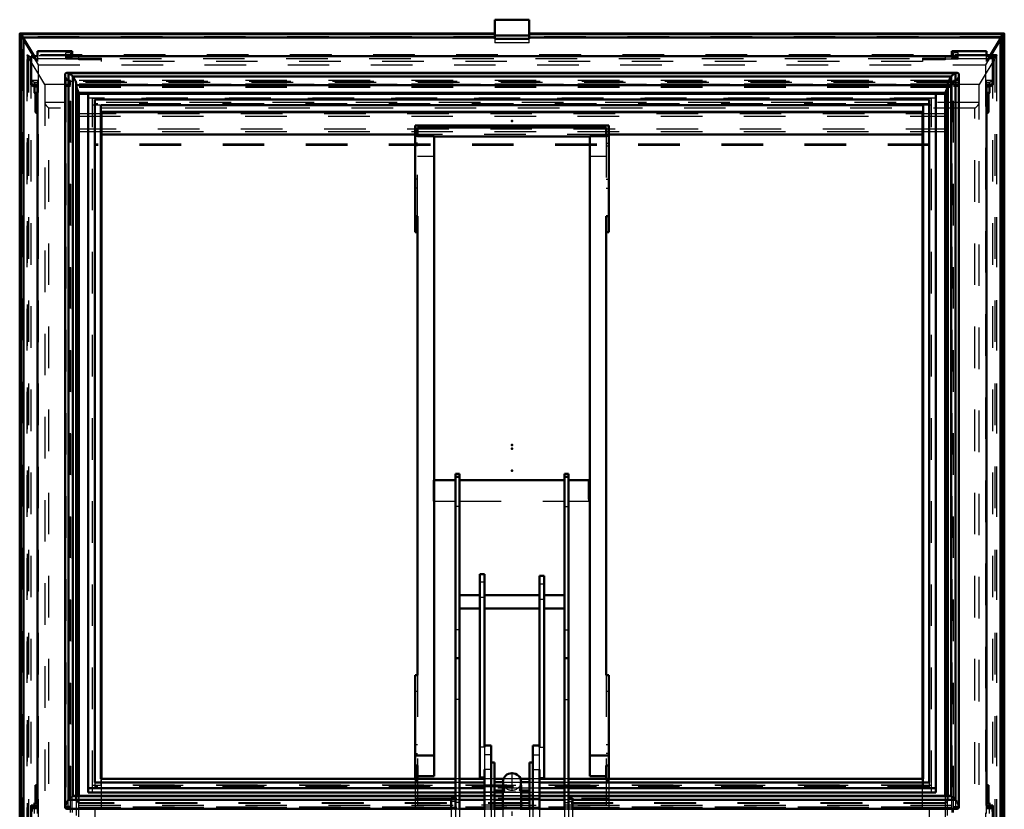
# Model space of a CAD drawing. Header units: millimetres. Extents: x 0 to 428, y 0 to 298.
# Tile 11 of 43: x 144 to 168, y 138 to 157. Entities that reach past the tile are written whole.
import ezdxf

# ---------------------------------------------------------------- set-up
doc = ezdxf.new("R2010")
doc.units = ezdxf.units.MM
doc.linetypes.add('Center', pattern=[1.5, 0.45, -0.5, 0.05, -0.5])
doc.linetypes.add('Dashed', pattern=[2, 1, -1])
for name, color, linetype, lineweight in [('am_0', 7, 'Continuous', 50), ('am_12', 3, 'Continuous', 25), ('am_3', 6, 'Dashed', 25), ('am_6', 2, 'Continuous', 35), ('am_7', 7, 'Center', 25), ('am_9', 7, 'Continuous', 50)]:
    doc.layers.add(name, color=color, linetype=linetype, lineweight=lineweight)

# ---------------------------------------------------------------- blocks, each defined once
blk = doc.blocks.new('29_FGS30012012025O210U_0_in_FDFneo120120C2225N1N4N_300Op0__1203')
at = {"layer": 'am_0'}
for p, q in [((154.461, 146.485), (154.361, 146.485)), ((154.361, 146.485), (154.361, 138.406)), ((154.461, 146.42), (154.361, 146.42)), ((154.461, 146.485), (154.461, 138.406)), ((157.081, 146.485), (156.981, 146.485)), ((156.981, 146.485), (156.981, 138.406)), ((156.981, 146.42), (157.081, 146.42)), ((157.081, 146.485), (157.081, 138.406)), ((154.361, 146.335), (153.851, 146.335)), ((156.981, 146.335), (154.461, 146.335)), ((157.571, 146.335), (157.081, 146.335)), ((157.571, 145.882), (157.571, 146.335)), ((154.946, 144.077), (154.946, 139.151)), ((155.061, 144.077), (154.946, 144.077)), ((155.061, 144.077), (155.061, 139.914)), ((156.381, 144.038), (156.496, 144.038)), ((156.381, 144.038), (156.381, 139.915)), ((156.496, 144.038), (156.496, 139.151)), ((154.946, 143.572), (154.461, 143.572)), ((156.381, 143.572), (155.061, 143.572)), ((156.981, 143.572), (156.496, 143.572)), ((154.461, 143.252), (154.946, 143.252)), ((155.061, 143.252), (156.381, 143.252)), ((156.496, 143.252), (156.981, 143.252)), ((154.461, 142.057), (154.361, 142.057)), ((156.981, 142.057), (157.081, 142.057)), ((155.221, 139.951), (155.061, 139.951)), ((155.221, 139.951), (155.221, 138.406)), ((156.221, 139.951), (156.221, 138.406)), ((156.381, 139.951), (156.221, 139.951)), ((155.301, 139.545), (155.221, 139.545)), ((155.301, 139.545), (155.301, 138.406)), ((156.141, 139.545), (156.141, 138.406)), ((156.141, 139.545), (156.221, 139.545)), ((155.061, 139.373), (155.061, 138.406)), ((156.381, 139.373), (156.381, 138.406)), ((154.946, 139.151), (155.061, 139.151)), ((155.509, 139.068), (155.301, 139.068)), ((155.501, 139.081), (155.501, 139.068)), ((156.141, 139.068), (155.934, 139.068)), ((155.941, 139.068), (155.941, 139.081)), ((156.381, 139.151), (156.496, 139.151)), ((155.301, 138.868), (155.501, 138.868)), ((155.501, 138.966), (155.501, 138.406)), ((155.941, 138.406), (155.941, 138.967)), ((155.941, 138.868), (156.141, 138.868)), ((154.261, 138.686), (154.261, 138.406)), ((154.361, 138.686), (154.261, 138.686)), ((157.081, 138.686), (157.181, 138.686)), ((157.181, 138.686), (157.181, 138.406))]:
    blk.add_line(p, q, dxfattribs=at)
for points in [[(155.509, 139.068), (155.511, 139.064), (155.51, 139.048), (155.507, 139.025), (155.503, 138.995), (155.501, 138.966)], [(155.941, 138.967), (155.941, 138.982), (155.938, 139.012), (155.934, 139.039), (155.932, 139.059), (155.932, 139.068), (155.934, 139.068)]]:
    blk.add_lwpolyline(points, dxfattribs=at)
for start_param, end_param in [(1.570796, 3.141593), (0, 1.570796)]:
    blk.add_ellipse((155.721, 139.081), major_axis=(0.22, 0), ratio=0.930138, start_param=start_param, end_param=end_param, dxfattribs=at)
at = {"layer": 'am_12'}
for p, q in [((155.061, 139.914), (154.946, 139.914)), ((156.381, 139.915), (156.496, 139.915)), ((155.221, 139.373), (155.061, 139.373)), ((156.221, 139.373), (156.381, 139.373)), ((154.461, 138.579), (154.361, 138.579)), ((156.981, 138.579), (157.081, 138.579))]:
    blk.add_line(p, q, dxfattribs=at)
at = {"layer": 'am_3'}
for p, q in [((153.851, 146.335), (153.831, 146.335)), ((153.831, 145.835), (153.831, 146.335)), ((153.831, 145.835), (154.361, 145.835)), ((154.461, 145.699), (154.361, 145.699)), ((154.461, 145.835), (156.981, 145.835)), ((156.981, 145.699), (157.081, 145.699)), ((157.081, 145.835), (157.571, 145.835)), ((157.571, 145.835), (157.571, 145.882)), ((155.061, 143.88), (154.946, 143.88)), ((156.381, 143.839), (156.496, 143.839)), ((155.061, 143.516), (154.946, 143.516)), ((156.381, 143.474), (156.496, 143.474)), ((154.461, 142.736), (154.361, 142.736)), ((156.981, 142.736), (157.081, 142.736)), ((154.461, 141.058), (154.361, 141.058)), ((156.981, 141.058), (157.081, 141.058)), ((155.061, 139.914), (155.061, 139.373)), ((156.381, 139.373), (156.381, 139.915)), ((155.221, 139.728), (155.061, 139.728)), ((156.221, 139.728), (156.381, 139.728)), ((155.061, 139.187), (154.946, 139.187)), ((155.501, 139.068), (155.501, 139.035)), ((155.941, 139.035), (155.941, 139.068)), ((156.381, 139.186), (156.496, 139.186)), ((155.501, 138.868), (155.542, 138.868)), ((155.901, 138.868), (155.941, 138.868)), ((154.361, 138.606), (154.261, 138.606)), ((155.301, 138.756), (155.221, 138.756)), ((156.141, 138.756), (156.221, 138.756)), ((157.081, 138.606), (157.181, 138.606)), ((154.261, 138.406), (154.261, 131.399)), ((154.361, 138.406), (154.361, 134.687)), ((154.461, 138.406), (154.461, 137.848)), ((155.061, 138.406), (155.061, 133.773)), ((155.221, 138.406), (155.221, 133.773)), ((155.301, 138.406), (155.301, 136.326)), ((155.501, 138.406), (155.501, 137.073)), ((155.941, 137.073), (155.941, 138.406)), ((156.141, 138.406), (156.141, 136.326)), ((156.221, 138.406), (156.221, 133.773)), ((156.381, 138.406), (156.381, 133.773)), ((156.981, 138.406), (156.981, 137.848)), ((157.081, 138.406), (157.081, 134.687)), ((157.181, 138.406), (157.181, 131.399)), ((154.461, 137.916), (154.361, 137.916)), ((156.981, 137.916), (157.081, 137.916)), ((154.361, 137.848), (154.461, 137.848)), ((156.981, 137.848), (157.081, 137.848)), ((154.221, 137.02), (154.221, 132.663)), ((154.281, 137.02), (154.221, 137.02)), ((154.221, 137.019), (157.221, 137.019)), ((157.181, 137.061), (154.261, 137.061)), ((154.261, 137.059), (154.301, 137.059)), ((154.281, 137.02), (154.281, 132.719)), ((157.161, 137.019), (154.281, 137.019)), ((154.301, 131.399), (154.301, 137.061)), ((154.301, 137.061), (157.141, 137.061)), ((155.301, 137.115), (155.221, 137.115)), ((155.431, 137.073), (155.431, 135.065)), ((156.011, 135.065), (156.011, 137.073)), ((156.141, 137.115), (156.221, 137.115)), ((157.141, 137.061), (157.141, 131.399)), ((157.141, 137.059), (157.181, 137.059)), ((157.161, 137.02), (157.161, 132.719)), ((157.221, 137.02), (157.161, 137.02)), ((157.221, 132.663), (157.221, 137.02)), ((155.081, 136.237), (155.081, 132.854)), ((156.361, 136.237), (155.081, 136.237)), ((155.301, 136.326), (155.221, 136.326)), ((156.141, 136.326), (156.221, 136.326)), ((156.361, 136.237), (156.361, 132.854)), ((156.361, 135.701), (155.081, 135.701)), ((155.251, 135.576), (155.251, 133.391)), ((156.191, 135.576), (155.251, 135.576)), ((156.191, 135.576), (156.191, 133.391)), ((154.261, 134.699), (154.221, 134.699)), ((154.521, 134.663), (154.221, 134.663)), ((154.281, 134.623), (154.221, 134.623)), ((154.281, 134.62), (154.221, 134.62)), ((154.301, 134.699), (154.261, 134.699)), ((154.361, 134.689), (154.261, 134.689)), ((154.261, 134.687), (154.361, 134.687)), ((154.521, 134.699), (154.301, 134.699)), ((154.521, 134.699), (154.521, 132.663)), ((156.921, 134.699), (157.141, 134.699)), ((156.921, 134.699), (156.921, 132.663)), ((156.921, 134.663), (157.221, 134.663)), ((157.181, 134.689), (157.081, 134.689)), ((157.081, 134.687), (157.181, 134.687)), ((157.181, 134.699), (157.141, 134.699)), ((157.221, 134.623), (157.161, 134.623)), ((157.221, 134.62), (157.161, 134.62)), ((157.181, 134.699), (157.221, 134.699)), ((155.061, 134.333), (154.521, 134.333)), ((155.221, 134.35), (155.061, 134.35)), ((156.221, 134.333), (155.221, 134.333)), ((156.191, 134.553), (155.251, 134.553)), ((156.191, 134.414), (155.251, 134.414)), ((156.221, 134.35), (156.381, 134.35)), ((156.921, 134.333), (156.381, 134.333)), ((154.521, 134.013), (155.061, 134.013)), ((155.221, 133.995), (155.061, 133.995)), ((155.221, 134.013), (156.221, 134.013)), ((156.221, 133.995), (156.381, 133.995)), ((156.381, 134.013), (156.921, 134.013)), ((155.061, 133.773), (155.221, 133.773)), ((156.221, 133.773), (156.381, 133.773)), ((155.474, 133.401), (154.521, 133.401)), ((155.251, 133.391), (155.081, 133.391)), ((156.921, 133.401), (155.969, 133.401)), ((156.361, 133.391), (156.191, 133.391)), ((155.464, 133.305), (154.521, 133.305)), ((156.921, 133.182), (154.521, 133.182)), ((155.463, 133.364), (155.463, 133.329)), ((155.463, 133.228), (155.463, 133.128)), ((155.979, 133.151), (155.464, 133.151)), ((155.495, 133.245), (155.948, 133.245)), ((156.921, 133.305), (155.979, 133.305)), ((155.98, 133.329), (155.98, 133.364)), ((155.98, 133.128), (155.98, 133.228)), ((156.921, 133.085), (154.521, 133.085)), ((154.281, 132.723), (154.221, 132.723)), ((154.221, 132.719), (157.221, 132.719)), ((154.261, 132.699), (154.221, 132.699)), ((154.261, 132.699), (154.301, 132.699)), ((154.261, 132.689), (154.361, 132.689)), ((154.361, 132.687), (154.261, 132.687)), ((157.161, 132.719), (154.281, 132.719)), ((154.521, 132.699), (154.301, 132.699)), ((154.361, 132.178), (154.361, 132.689)), ((156.361, 132.854), (155.081, 132.854)), ((156.921, 132.699), (157.141, 132.699)), ((157.081, 132.689), (157.181, 132.689)), ((157.081, 132.689), (157.081, 132.178)), ((157.181, 132.687), (157.081, 132.687)), ((157.141, 132.699), (157.181, 132.699)), ((157.221, 132.723), (157.161, 132.723)), ((157.181, 132.699), (157.221, 132.699)), ((154.521, 132.663), (154.221, 132.663)), ((156.921, 132.663), (157.221, 132.663)), ((154.361, 132.258), (154.261, 132.258)), ((157.081, 132.258), (157.181, 132.258)), ((154.361, 132.178), (154.261, 132.178)), ((157.081, 132.178), (157.181, 132.178)), ((157.181, 131.401), (154.261, 131.401)), ((154.261, 131.399), (154.301, 131.399)), ((154.301, 131.401), (157.141, 131.401)), ((157.141, 131.399), (157.181, 131.399))]:
    blk.add_line(p, q, dxfattribs=at)
for points in [[(155.501, 139.035), (155.502, 139.047), (155.505, 139.062), (155.509, 139.068), (155.509, 139.068)], [(155.934, 139.068), (155.936, 139.066), (155.94, 139.054), (155.941, 139.035)], [(155.504, 139.007), (155.502, 139.024), (155.501, 139.035)], [(155.501, 138.966), (155.502, 138.962), (155.504, 138.931), (155.511, 138.905), (155.522, 138.884), (155.535, 138.871), (155.542, 138.868)], [(155.542, 138.868), (155.547, 138.872), (155.546, 138.884), (155.54, 138.9), (155.53, 138.924), (155.518, 138.956), (155.507, 138.993), (155.504, 139.007)], [(155.941, 139.035), (155.941, 139.032), (155.939, 139.005), (155.932, 138.975), (155.921, 138.945), (155.908, 138.914), (155.898, 138.887), (155.896, 138.875), (155.899, 138.869), (155.901, 138.868)], [(155.901, 138.868), (155.912, 138.874), (155.925, 138.891), (155.936, 138.919), (155.941, 138.951), (155.941, 138.967)], [(155.463, 133.364), (155.464, 133.384), (155.467, 133.405), (155.471, 133.426), (155.478, 133.446), (155.487, 133.465), (155.497, 133.484), (155.509, 133.502), (155.523, 133.518), (155.538, 133.534), (155.555, 133.548), (155.573, 133.561), (155.592, 133.572), (155.612, 133.582), (155.633, 133.59), (155.654, 133.596), (155.677, 133.601), (155.699, 133.603), (155.721, 133.604), (155.744, 133.603), (155.766, 133.601), (155.788, 133.596), (155.81, 133.59), (155.831, 133.582), (155.851, 133.572), (155.87, 133.561), (155.888, 133.548), (155.904, 133.534), (155.92, 133.518), (155.933, 133.502), (155.946, 133.484), (155.956, 133.465), (155.965, 133.446), (155.971, 133.426), (155.976, 133.405), (155.979, 133.384), (155.98, 133.364)], [(155.463, 133.329), (155.464, 133.351), (155.467, 133.373), (155.471, 133.394), (155.474, 133.401)], [(155.474, 133.401), (155.481, 133.336), (155.49, 133.274), (155.495, 133.245)], [(155.948, 133.245), (155.958, 133.306), (155.966, 133.369), (155.969, 133.401)], [(155.969, 133.401), (155.975, 133.38), (155.979, 133.358), (155.98, 133.336), (155.98, 133.329)], [(155.721, 133.123), (155.699, 133.124), (155.677, 133.126), (155.654, 133.131), (155.633, 133.137), (155.612, 133.145), (155.592, 133.155), (155.573, 133.166), (155.555, 133.179), (155.538, 133.193), (155.523, 133.209), (155.509, 133.225), (155.497, 133.243), (155.487, 133.262), (155.478, 133.281), (155.471, 133.301), (155.467, 133.322), (155.464, 133.343), (155.463, 133.364)], [(155.464, 133.305), (155.463, 133.326), (155.463, 133.329)], [(155.463, 133.228), (155.464, 133.296), (155.464, 133.305)], [(155.464, 133.151), (155.463, 133.219), (155.463, 133.228)], [(155.98, 133.364), (155.979, 133.343), (155.976, 133.322), (155.971, 133.301), (155.965, 133.281), (155.956, 133.262), (155.946, 133.243), (155.933, 133.225), (155.92, 133.209), (155.904, 133.193), (155.888, 133.179), (155.87, 133.166), (155.851, 133.155), (155.831, 133.145), (155.81, 133.137), (155.788, 133.131), (155.766, 133.126), (155.744, 133.124), (155.721, 133.123)], [(155.98, 133.329), (155.979, 133.307), (155.979, 133.305)], [(155.979, 133.305), (155.98, 133.237), (155.98, 133.228)], [(155.98, 133.228), (155.979, 133.16), (155.979, 133.151)]]:
    blk.add_lwpolyline(points, dxfattribs=at)
for centre, major_axis, ratio, start_param, end_param in [((155.721, 139.081), (0.22, 0), 0.930138, 3.141593, 3.225081), ((155.721, 139.081), (0.22, 0), 0.930138, 3.225081, 6.283185), ((155.721, 137.073), (0.29, 0), 0.930138, 3.141593, 7.853982), ((155.721, 137.073), (0.29, 0), 0.930138, 1.570796, 3.141593), ((155.721, 137.073), (0.22, 0), 0.930138, 3.141593, 7.853982), ((155.721, 137.073), (0.22, 0), 0.930138, 1.570796, 3.141593), ((155.721, 135.065), (0.29, 0), 0.930138, 3.141593, 7.853982), ((155.721, 135.065), (0.29, 0), 0.930138, 1.570796, 3.141593), ((155.721, 133.128), (0.259, 0), 0.932973, 3.141593, 6.381134), ((155.721, 133.128), (0.259, 0), 0.932973, 3.043644, 3.141593), ((155.721, 133.128), (0.259, 0), 0.932973, 0.507266, 2.634327)]:
    blk.add_ellipse(centre, major_axis=major_axis, ratio=ratio, start_param=start_param, end_param=end_param, dxfattribs=at)
at = {"layer": 'am_7'}
for p, q in [((155.721, 139.313), (155.721, 134.825)), ((155.721, 133.447), (155.721, 133.08))]:
    blk.add_line(p, q, dxfattribs=at)
at = {"layer": 'am_6'}
for tag, p, flags in [('NB', (162.571, 146.485), 8), ('NN', (162.571, 145.985), 8), ('NT', (162.571, 145.485), 8), ('NBSYN', (162.571, 144.985), 8), ('LINA', (162.571, 144.485), 8), ('CATALOG', (162.571, 143.985), 8), ('IDNR', (162.571, 143.485), 8), ('PN', (162.571, 142.985), 8), ('LODLEVEL', (162.571, 142.485), 8), ('L', (162.571, 141.985), 8), ('W', (162.571, 141.485), 8), ('DP', (162.571, 140.985), 8), ('OP', (162.571, 140.485), 8), ('OC', (162.571, 139.985), 8), ('BA', (162.571, 139.485), 8), ('ExcludeFromBOM', (162.571, 138.485), 8), ('PSOL_0', (162.571, 137.985), 9), ('PSOL_1', (162.571, 137.485), 9), ('PSOL_2', (162.571, 136.985), 9), ('PSOL_3', (162.571, 136.485), 9)]:
    blk.add_attdef(tag, p, '', height=0.5, dxfattribs=dict(at, flags=flags))
blk = doc.blocks.new('30_FGS3001201202511U_0_in_FDFneo120120C2225N1N4N_300Op0__1203')
at = {"layer": 'am_0'}
for p, q in [((153.391, 154.872), (158.051, 154.872)), ((153.391, 154.872), (153.391, 152.3)), ((153.451, 154.618), (153.451, 154.823)), ((157.991, 154.823), (153.451, 154.823)), ((157.991, 154.618), (157.991, 154.823)), ((158.051, 154.872), (158.051, 152.3)), ((153.851, 154.618), (153.391, 154.618)), ((153.851, 154.618), (153.851, 139.216)), ((153.851, 154.605), (157.591, 154.605)), ((157.591, 139.216), (157.591, 154.618)), ((157.591, 154.618), (158.051, 154.618)), ((153.451, 152.685), (153.391, 152.685)), ((153.451, 152.685), (153.451, 141.642)), ((157.991, 152.685), (157.991, 141.642)), ((157.991, 152.685), (158.051, 152.685)), ((153.451, 152.3), (153.391, 152.3)), ((157.991, 152.3), (158.051, 152.3)), ((153.391, 141.642), (153.391, 139.154)), ((153.451, 141.642), (153.391, 141.642)), ((158.051, 141.642), (157.991, 141.642)), ((158.051, 139.154), (158.051, 141.642)), ((153.391, 139.709), (153.851, 139.709)), ((157.591, 139.709), (158.051, 139.709)), ((153.391, 139.474), (153.451, 139.474)), ((153.451, 139.154), (153.451, 139.474)), ((157.991, 139.474), (157.991, 139.154)), ((157.991, 139.474), (158.051, 139.474)), ((153.851, 139.216), (153.451, 139.216)), ((157.991, 139.216), (157.591, 139.216))]:
    blk.add_line(p, q, dxfattribs=at)
at = {"layer": 'am_3'}
for p, q in [((158.051, 154.654), (153.391, 154.654)), ((153.451, 152.685), (153.451, 154.618)), ((153.451, 154.605), (153.851, 154.605)), ((157.591, 154.605), (157.991, 154.605)), ((157.991, 154.618), (157.991, 152.685)), ((153.451, 154.446), (153.391, 154.446)), ((153.451, 154.383), (153.391, 154.383)), ((157.991, 154.446), (158.051, 154.446)), ((157.991, 154.383), (158.051, 154.383)), ((153.851, 154.124), (153.451, 154.124)), ((157.991, 154.124), (157.591, 154.124)), ((153.451, 153.578), (153.391, 153.578)), ((157.991, 153.578), (158.051, 153.578)), ((153.451, 153.36), (153.391, 153.36)), ((157.991, 153.36), (158.051, 153.36)), ((153.451, 141.642), (153.451, 139.474)), ((157.991, 141.642), (157.991, 139.474)), ((153.391, 141.258), (153.451, 141.258)), ((157.991, 141.258), (158.051, 141.258)), ((153.391, 139.98), (153.451, 139.98)), ((157.991, 139.98), (158.051, 139.98)), ((153.391, 139.762), (153.451, 139.762)), ((158.051, 139.762), (157.991, 139.762)), ((153.391, 139.154), (153.391, 138.468)), ((153.391, 139.112), (153.451, 139.112)), ((153.451, 139.154), (153.451, 138.517)), ((157.991, 139.154), (157.991, 138.517)), ((157.991, 139.112), (158.051, 139.112)), ((158.051, 139.154), (158.051, 138.468)), ((153.391, 138.686), (158.051, 138.686)), ((157.991, 138.735), (153.451, 138.735)), ((153.391, 138.468), (158.051, 138.468)), ((157.991, 138.517), (153.451, 138.517))]:
    blk.add_line(p, q, dxfattribs=at)
at = {"layer": 'am_6'}
for tag, p, flags in [('NB', (163.051, 154.872), 8), ('NN', (163.051, 154.372), 8), ('NT', (163.051, 153.872), 8), ('NBSYN', (163.051, 153.372), 8), ('LINA', (163.051, 152.872), 8), ('CATALOG', (163.051, 152.372), 8), ('IDNR', (163.051, 151.872), 8), ('PN', (163.051, 151.372), 8), ('LODLEVEL', (163.051, 150.872), 8), ('L', (163.051, 150.372), 8), ('W', (163.051, 149.872), 8), ('DP', (163.051, 149.372), 8), ('OP', (163.051, 148.872), 8), ('PPATH', (163.051, 148.372), 8), ('ExcludeFromBOM', (163.051, 147.372), 8), ('PSOL_0', (163.051, 146.872), 9), ('PSOL_1', (163.051, 146.372), 9), ('PSOL_2', (163.051, 145.872), 9)]:
    blk.add_attdef(tag, p, '', height=0.5, dxfattribs=dict(at, flags=flags))
blk = doc.blocks.new('31_Flat_Glass_Skylight_300120120_6_0_in_FDFneo120120C2225N1N4N_300Op0__1203')
at = {"layer": 'am_0'}
for p, q in [((166.428, 156.135), (145.015, 156.135)), ((145.051, 156.129), (145.049, 156.13)), ((145.049, 156.043), (145.049, 156.13)), ((166.392, 156.129), (145.051, 156.129)), ((166.392, 156.129), (166.394, 156.13)), ((166.394, 156.043), (166.394, 156.13)), ((144.969, 156.09), (144.969, 138.475)), ((145.051, 156.045), (145.049, 156.043)), ((145.051, 138.732), (145.051, 156.045)), ((166.289, 156.045), (145.154, 156.045)), ((145.154, 138.732), (145.154, 156.045)), ((166.289, 138.732), (166.289, 156.045)), ((166.392, 156.045), (166.394, 156.043)), ((166.392, 138.732), (166.392, 156.045)), ((166.473, 138.475), (166.473, 156.09)), ((145.235, 138.738), (145.235, 155.872)), ((166.207, 155.842), (145.235, 155.842)), ((145.235, 155.816), (145.289, 155.658)), ((166.154, 155.658), (145.289, 155.658)), ((145.289, 138.738), (145.289, 155.658)), ((166.154, 155.658), (166.207, 155.816)), ((166.154, 138.738), (166.154, 155.658)), ((166.207, 155.872), (166.207, 138.738)), ((145.049, 138.645), (145.049, 138.732)), ((145.049, 138.732), (145.051, 138.732)), ((145.051, 138.648), (145.049, 138.645)), ((154.261, 138.648), (145.051, 138.648)), ((154.361, 138.732), (145.154, 138.732)), ((154.361, 138.738), (145.19, 138.738)), ((155.061, 138.738), (154.461, 138.738)), ((155.061, 138.732), (154.461, 138.732)), ((155.061, 138.648), (154.461, 138.648)), ((155.501, 138.738), (155.301, 138.738)), ((155.501, 138.732), (155.301, 138.732)), ((155.501, 138.648), (155.301, 138.648)), ((156.141, 138.738), (155.941, 138.738)), ((156.141, 138.732), (155.941, 138.732)), ((156.141, 138.648), (155.941, 138.648)), ((156.981, 138.738), (156.381, 138.738)), ((156.981, 138.732), (156.381, 138.732)), ((156.981, 138.648), (156.381, 138.648)), ((166.253, 138.738), (157.081, 138.738)), ((166.289, 138.732), (157.081, 138.732)), ((166.392, 138.648), (157.181, 138.648)), ((166.392, 138.732), (166.394, 138.732)), ((166.394, 138.645), (166.392, 138.648)), ((166.394, 138.645), (166.394, 138.732)), ((145.015, 138.43), (154.261, 138.43)), ((154.461, 138.43), (155.061, 138.43)), ((155.301, 138.43), (155.501, 138.43)), ((155.941, 138.43), (156.141, 138.43)), ((156.381, 138.43), (156.981, 138.43)), ((157.181, 138.43), (166.428, 138.43))]:
    blk.add_line(p, q, dxfattribs=at)
for points in [[(145.015, 156.135), (145.003, 156.134), (144.993, 156.131), (144.985, 156.127), (144.978, 156.12), (144.973, 156.112), (144.97, 156.102), (144.969, 156.09)], [(145.049, 156.13), (145.034, 156.133), (145.02, 156.135), (145.015, 156.135)], [(145.051, 156.129), (145.057, 156.127), (145.062, 156.125), (145.068, 156.122), (145.074, 156.118), (145.081, 156.114), (145.087, 156.11), (145.094, 156.105), (145.1, 156.1), (145.107, 156.094), (145.114, 156.088), (145.12, 156.082), (145.127, 156.076), (145.133, 156.069), (145.139, 156.063), (145.145, 156.056), (145.15, 156.049), (145.154, 156.045)], [(166.289, 156.045), (166.295, 156.052), (166.3, 156.059), (166.306, 156.065), (166.312, 156.072), (166.319, 156.078), (166.325, 156.085), (166.332, 156.091), (166.338, 156.096), (166.345, 156.102), (166.352, 156.107), (166.358, 156.112), (166.365, 156.116), (166.371, 156.12), (166.377, 156.123), (166.383, 156.126), (166.388, 156.128), (166.392, 156.129)], [(166.428, 156.135), (166.415, 156.134), (166.4, 156.131), (166.394, 156.13)], [(166.473, 156.09), (166.473, 156.102), (166.47, 156.112), (166.465, 156.12), (166.458, 156.127), (166.45, 156.131), (166.44, 156.134), (166.428, 156.135)], [(145.154, 156.045), (145.169, 156.024), (145.183, 156.003), (145.196, 155.982), (145.207, 155.962), (145.216, 155.943), (145.224, 155.925), (145.229, 155.909), (145.233, 155.893), (145.235, 155.879), (145.235, 155.872)], [(166.207, 155.872), (166.208, 155.885), (166.211, 155.9), (166.216, 155.916), (166.223, 155.933), (166.231, 155.952), (166.241, 155.971), (166.253, 155.991), (166.266, 156.012), (166.281, 156.033), (166.289, 156.045)], [(144.969, 138.475), (144.97, 138.488), (144.973, 138.503), (144.978, 138.519), (144.985, 138.536), (144.993, 138.555), (145.003, 138.574), (145.015, 138.594), (145.028, 138.615), (145.043, 138.636), (145.049, 138.645)], [(145.051, 138.648), (145.057, 138.655), (145.062, 138.662), (145.068, 138.668), (145.074, 138.675), (145.081, 138.681), (145.087, 138.688), (145.094, 138.694), (145.1, 138.699), (145.107, 138.705), (145.114, 138.71), (145.12, 138.715), (145.127, 138.719), (145.133, 138.723), (145.139, 138.726), (145.145, 138.729), (145.15, 138.731), (145.154, 138.732)], [(145.154, 138.732), (145.169, 138.736), (145.183, 138.738), (145.19, 138.738)], [(166.289, 138.732), (166.274, 138.736), (166.26, 138.738), (166.253, 138.738)], [(166.392, 138.648), (166.386, 138.655), (166.381, 138.662), (166.375, 138.668), (166.369, 138.675), (166.362, 138.681), (166.356, 138.688), (166.349, 138.694), (166.343, 138.699), (166.336, 138.705), (166.329, 138.71), (166.323, 138.715), (166.316, 138.719), (166.31, 138.723), (166.304, 138.726), (166.298, 138.729), (166.293, 138.731), (166.289, 138.732)], [(166.394, 138.645), (166.409, 138.624), (166.423, 138.603), (166.435, 138.583), (166.446, 138.563), (166.455, 138.544), (166.462, 138.526), (166.468, 138.51), (166.472, 138.494), (166.473, 138.48), (166.473, 138.475)], [(145.015, 138.43), (145.003, 138.431), (144.993, 138.433), (144.985, 138.438), (144.978, 138.445), (144.973, 138.453), (144.97, 138.463), (144.969, 138.475)], [(166.473, 138.475), (166.473, 138.463), (166.47, 138.453), (166.465, 138.445), (166.458, 138.438), (166.45, 138.433), (166.44, 138.431), (166.428, 138.43)]]:
    blk.add_lwpolyline(points, dxfattribs=at)
at = {"layer": 'am_3'}
for p, q in [((166.4, 155.928), (145.043, 155.928)), ((145.043, 138.434), (145.043, 155.928)), ((166.4, 138.434), (166.4, 155.928)), ((166.306, 155.851), (145.136, 155.851)), ((145.136, 138.454), (145.136, 155.851)), ((166.306, 155.783), (145.136, 155.783)), ((145.235, 155.842), (145.227, 155.842)), ((145.227, 155.842), (145.235, 155.816)), ((145.227, 138.648), (145.227, 155.842)), ((166.216, 155.842), (166.207, 155.842)), ((166.207, 155.816), (166.216, 155.842)), ((166.216, 138.648), (166.216, 155.842)), ((166.306, 138.454), (166.306, 155.851)), ((145.227, 138.648), (145.289, 138.566)), ((166.216, 138.648), (145.227, 138.648)), ((145.235, 138.693), (145.235, 138.738)), ((145.289, 138.566), (145.289, 138.738)), ((154.461, 138.648), (154.261, 138.648)), ((154.461, 138.738), (154.361, 138.738)), ((154.461, 138.732), (154.361, 138.732)), ((155.301, 138.738), (155.061, 138.738)), ((155.301, 138.732), (155.061, 138.732)), ((155.301, 138.648), (155.061, 138.648)), ((155.941, 138.738), (155.501, 138.738)), ((155.941, 138.732), (155.501, 138.732)), ((155.941, 138.648), (155.501, 138.648)), ((156.381, 138.738), (156.141, 138.738)), ((156.381, 138.732), (156.141, 138.732)), ((156.381, 138.648), (156.141, 138.648)), ((157.081, 138.738), (156.981, 138.738)), ((157.081, 138.732), (156.981, 138.732)), ((157.181, 138.648), (156.981, 138.648)), ((166.154, 138.566), (166.154, 138.738)), ((166.216, 138.648), (166.154, 138.566)), ((166.207, 138.738), (166.207, 138.693)), ((166.4, 138.434), (145.043, 138.434)), ((166.306, 138.51), (145.136, 138.51)), ((166.306, 138.441), (145.136, 138.441)), ((166.154, 138.566), (145.289, 138.566)), ((154.261, 138.43), (154.461, 138.43)), ((155.061, 138.43), (155.301, 138.43)), ((155.501, 138.43), (155.941, 138.43)), ((156.141, 138.43), (156.381, 138.43)), ((156.981, 138.43), (157.181, 138.43))]:
    blk.add_line(p, q, dxfattribs=at)
for points in [[(144.969, 156.09), (144.97, 156.077), (144.973, 156.062), (144.978, 156.046), (144.985, 156.029), (144.993, 156.01), (145.003, 155.991), (145.015, 155.971), (145.028, 155.95), (145.043, 155.929), (145.043, 155.928)], [(166.4, 155.928), (166.414, 155.949), (166.428, 155.97), (166.44, 155.99), (166.45, 156.009), (166.458, 156.028), (166.465, 156.045), (166.47, 156.061), (166.472, 156.076), (166.473, 156.089), (166.473, 156.09)], [(145.235, 155.872), (145.235, 155.86), (145.232, 155.85), (145.227, 155.842), (145.227, 155.842)], [(166.216, 155.842), (166.211, 155.85), (166.208, 155.86), (166.207, 155.872), (166.207, 155.872)], [(145.19, 138.738), (145.202, 138.737), (145.212, 138.734), (145.22, 138.729), (145.227, 138.723), (145.232, 138.715), (145.235, 138.704), (145.235, 138.693)], [(145.235, 138.693), (145.235, 138.679), (145.232, 138.665), (145.227, 138.649), (145.227, 138.648)], [(166.253, 138.738), (166.241, 138.737), (166.231, 138.734), (166.223, 138.729), (166.216, 138.723), (166.211, 138.715), (166.208, 138.704), (166.207, 138.693)], [(166.207, 138.693), (166.208, 138.679), (166.211, 138.665), (166.216, 138.649), (166.216, 138.648)], [(145.043, 138.434), (145.028, 138.431), (145.015, 138.43), (145.015, 138.43)], [(166.428, 138.43), (166.415, 138.431), (166.4, 138.433), (166.4, 138.434)]]:
    blk.add_lwpolyline(points, dxfattribs=at)
at = {"layer": 'am_6'}
for tag, p, flags in [('NB', (171.473, 156.135), 8), ('NN', (171.473, 155.635), 8), ('NT', (171.473, 155.135), 8), ('NBSYN', (171.473, 154.635), 8), ('LINA', (171.473, 154.135), 8), ('CATALOG', (171.473, 153.635), 8), ('IDNR', (171.473, 153.135), 8), ('PN', (171.473, 152.635), 8), ('LODLEVEL', (171.473, 152.135), 8), ('L', (171.473, 151.635), 8), ('W', (171.473, 151.135), 8), ('PPATH', (171.473, 150.635), 8), ('ExcludeFromBOM', (171.473, 149.635), 8), ('PSOL_0', (171.473, 149.135), 9), ('PSOL_1', (171.473, 148.635), 9), ('PSOL_2', (171.473, 148.135), 9)]:
    blk.add_attdef(tag, p, '', height=0.5, dxfattribs=dict(at, flags=flags))
blk = doc.blocks.new('32_Flat_Glass_Skylight_300120120_12_0_in_FDFneo120120C2225N1N4N_300Op0__1203')
at = {"layer": 'am_0'}
for p, q in [((145.523, 138.82), (145.523, 155.632)), ((165.92, 155.632), (145.523, 155.632)), ((165.755, 155.497), (145.688, 155.497)), ((145.688, 139.059), (145.688, 155.497)), ((165.755, 139.059), (165.755, 155.497)), ((165.92, 138.82), (165.92, 155.632)), ((154.361, 138.924), (145.523, 138.924)), ((154.361, 139.059), (145.688, 139.059)), ((155.061, 139.059), (154.461, 139.059)), ((155.061, 138.924), (154.461, 138.924)), ((156.981, 139.059), (156.381, 139.059)), ((156.981, 138.924), (156.381, 138.924)), ((165.755, 139.059), (157.081, 139.059)), ((165.92, 138.924), (157.081, 138.924)), ((154.361, 138.82), (145.523, 138.82)), ((155.061, 138.82), (154.461, 138.82)), ((155.501, 138.82), (155.301, 138.82)), ((156.141, 138.82), (155.941, 138.82)), ((156.981, 138.82), (156.381, 138.82)), ((165.92, 138.82), (157.081, 138.82))]:
    blk.add_line(p, q, dxfattribs=at)
at = {"layer": 'am_3'}
for p, q in [((165.92, 155.528), (145.523, 155.528)), ((165.755, 155.393), (145.688, 155.393)), ((145.688, 139.059), (145.688, 138.955)), ((165.755, 138.955), (145.688, 138.955)), ((154.461, 139.059), (154.361, 139.059)), ((154.461, 138.924), (154.361, 138.924)), ((156.381, 139.059), (155.061, 139.059)), ((156.381, 138.924), (155.061, 138.924)), ((157.081, 139.059), (156.981, 139.059)), ((157.081, 138.924), (156.981, 138.924)), ((165.755, 139.059), (165.755, 138.955)), ((154.461, 138.82), (154.361, 138.82)), ((155.301, 138.82), (155.061, 138.82)), ((155.941, 138.82), (155.501, 138.82)), ((156.381, 138.82), (156.141, 138.82)), ((157.081, 138.82), (156.981, 138.82))]:
    blk.add_line(p, q, dxfattribs=at)
at = {"layer": 'am_6'}
for tag, p, flags in [('NB', (170.92, 155.632), 8), ('NN', (170.92, 155.132), 8), ('NT', (170.92, 154.632), 8), ('NBSYN', (170.92, 154.132), 8), ('LINA', (170.92, 153.632), 8), ('CATALOG', (170.92, 153.132), 8), ('IDNR', (170.92, 152.632), 8), ('PN', (170.92, 152.132), 8), ('LODLEVEL', (170.92, 151.632), 8), ('L', (170.92, 151.132), 8), ('W', (170.92, 150.632), 8), ('PPATH', (170.92, 150.132), 8), ('ExcludeFromBOM', (170.92, 149.132), 8), ('PSOL_0', (170.92, 148.632), 9), ('PSOL_1', (170.92, 148.132), 9), ('PSOL_2', (170.92, 147.632), 9)]:
    blk.add_attdef(tag, p, '', height=0.5, dxfattribs=dict(at, flags=flags))
blk = doc.blocks.new('33_Flat_Glass_Skylight_300120120_5_0_in_FDFneo120120C2225N1N4N_300Op0__1203')
at = {"layer": 'am_0'}
for p, q in [((165.611, 155.357), (145.831, 155.357)), ((145.831, 139.154), (145.831, 155.357)), ((165.611, 155.196), (145.831, 155.196)), ((165.611, 139.154), (165.611, 155.357)), ((154.361, 139.154), (145.831, 139.154)), ((154.946, 139.154), (154.461, 139.154)), ((155.516, 139.154), (155.301, 139.154)), ((156.141, 139.154), (155.927, 139.154)), ((156.981, 139.154), (156.496, 139.154)), ((165.611, 139.154), (157.081, 139.154))]:
    blk.add_line(p, q, dxfattribs=at)
at = {"layer": 'am_3'}
for p, q in [((165.811, 155.521), (145.631, 155.521)), ((145.631, 138.829), (145.631, 155.521)), ((165.811, 138.829), (165.811, 155.521)), ((165.811, 155.36), (145.631, 155.36)), ((145.831, 139.154), (145.831, 138.993)), ((154.461, 139.154), (154.361, 139.154)), ((155.301, 139.154), (154.946, 139.154)), ((155.927, 139.154), (155.516, 139.154)), ((156.496, 139.154), (156.141, 139.154)), ((157.081, 139.154), (156.981, 139.154)), ((165.611, 139.154), (165.611, 138.993)), ((165.811, 138.99), (145.631, 138.99)), ((165.811, 138.829), (145.631, 138.829)), ((165.611, 138.993), (145.831, 138.993))]:
    blk.add_line(p, q, dxfattribs=at)
at = {"layer": 'am_6'}
for tag, p, flags in [('NB', (170.811, 155.521), 8), ('NN', (170.811, 155.021), 8), ('NT', (170.811, 154.521), 8), ('NBSYN', (170.811, 154.021), 8), ('LINA', (170.811, 153.521), 8), ('CATALOG', (170.811, 153.021), 8), ('IDNR', (170.811, 152.521), 8), ('PN', (170.811, 152.021), 8), ('LODLEVEL', (170.811, 151.521), 8), ('L', (170.811, 151.021), 8), ('W', (170.811, 150.521), 8), ('PPATH', (170.811, 150.021), 8), ('ExcludeFromBOM', (170.811, 149.021), 8), ('PSOL_0', (170.811, 148.521), 9), ('PSOL_1', (170.811, 148.021), 9), ('PSOL_2', (170.811, 147.521), 9)]:
    blk.add_attdef(tag, p, '', height=0.5, dxfattribs=dict(at, flags=flags))
blk = doc.blocks.new('34_FGS3001201202O4U_0_in_FDFneo120120C2225N1N4N_300Op0__1203')
at = {"layer": 'am_3'}
for p, q in [((145.301, 137.65), (145.301, 155.097)), ((145.301, 155.097), (166.141, 155.097)), ((166.141, 155.097), (166.141, 137.65)), ((145.301, 154.721), (166.141, 154.721)), ((166.141, 138.026), (145.301, 138.026)), ((166.141, 137.65), (145.301, 137.65))]:
    blk.add_line(p, q, dxfattribs=at)
at = {"layer": 'am_6'}
for tag, p, flags in [('NB', (171.141, 155.097), 8), ('NN', (171.141, 154.597), 8), ('NT', (171.141, 154.097), 8), ('NBSYN', (171.141, 153.597), 8), ('LINA', (171.141, 153.097), 8), ('CATALOG', (171.141, 152.597), 8), ('IDNR', (171.141, 152.097), 8), ('PN', (171.141, 151.597), 8), ('LODLEVEL', (171.141, 151.097), 8), ('L', (171.141, 150.597), 8), ('W', (171.141, 150.097), 8), ('TG', (171.141, 149.597), 8), ('TG1', (171.141, 149.097), 8), ('OC', (171.141, 148.597), 8), ('PPATH', (171.141, 148.097), 8), ('ExcludeFromBOM', (171.141, 147.097), 8), ('PSOL_0', (171.141, 146.597), 9), ('PSOL_1', (171.141, 146.097), 9), ('PSOL_2', (171.141, 145.597), 9), ('PSOL_3', (171.141, 145.097), 9)]:
    blk.add_attdef(tag, p, '', height=0.5, dxfattribs=dict(at, flags=flags))
blk = doc.blocks.new('35_FGS30012012025O3U_0_in_FDFneo120120C2225N1N4N_300Op0__1203')
at = {"layer": 'am_0'}
for p, q in [((156.131, 157.415), (155.311, 157.415)), ((155.311, 157.415), (155.311, 156.951)), ((156.131, 157.415), (156.131, 156.951)), ((143.876, 157.075), (143.876, 137.669)), ((155.311, 157.08), (143.881, 157.08)), ((167.562, 157.08), (156.131, 157.08)), ((167.567, 137.669), (167.567, 157.075)), ((143.917, 157.054), (143.968, 156.989)), ((155.311, 156.989), (143.968, 156.989)), ((143.968, 137.733), (143.968, 156.989)), ((143.968, 156.96), (144.225, 156.535)), ((156.131, 157.037), (155.311, 157.037)), ((155.311, 156.951), (156.131, 156.951)), ((167.475, 156.989), (156.131, 156.989)), ((167.218, 156.535), (167.475, 156.96)), ((167.475, 156.989), (167.526, 157.054)), ((167.475, 137.733), (167.475, 156.989)), ((144.301, 156.659), (145.136, 156.659)), ((144.301, 156.535), (144.301, 156.659)), ((145.136, 156.535), (145.136, 156.659)), ((166.306, 156.659), (167.141, 156.659)), ((166.306, 156.535), (166.306, 156.659)), ((167.141, 156.535), (167.141, 156.659)), ((144.301, 156.535), (144.15, 156.535)), ((144.15, 156.535), (144.15, 155.851)), ((166.306, 156.535), (145.136, 156.535)), ((167.293, 156.535), (167.141, 156.535)), ((167.293, 155.851), (167.293, 156.535)), ((144.301, 155.851), (144.15, 155.851)), ((144.15, 155.851), (144.206, 155.806)), ((144.301, 155.806), (144.206, 155.806)), ((144.233, 155.806), (144.233, 155.651)), ((144.301, 155.651), (144.233, 155.651)), ((144.233, 155.651), (144.254, 155.633)), ((144.301, 138.51), (144.301, 155.851)), ((145.297, 138.738), (145.297, 155.651)), ((166.145, 155.651), (145.297, 155.651)), ((166.145, 138.738), (166.145, 155.651)), ((167.141, 138.51), (167.141, 155.851)), ((167.293, 155.851), (167.141, 155.851)), ((167.237, 155.806), (167.141, 155.806)), ((167.21, 155.651), (167.141, 155.651)), ((167.189, 155.633), (167.21, 155.651)), ((167.21, 155.651), (167.21, 155.806)), ((167.237, 155.806), (167.293, 155.851)), ((144.301, 155.633), (144.254, 155.633)), ((144.254, 155.633), (144.254, 155.188)), ((166.145, 155.633), (145.297, 155.633)), ((167.189, 155.633), (167.141, 155.633)), ((167.189, 155.188), (167.189, 155.633)), ((144.301, 155.188), (144.254, 155.188)), ((144.254, 155.188), (144.301, 155.148)), ((145.841, 139.154), (145.841, 155.188)), ((165.601, 155.188), (145.841, 155.188)), ((165.601, 139.154), (165.601, 155.188)), ((167.189, 155.188), (167.141, 155.188)), ((167.141, 155.148), (167.189, 155.188)), ((153.391, 154.654), (145.841, 154.654)), ((165.601, 154.654), (158.051, 154.654)), ((144.301, 139.001), (144.254, 139.001)), ((144.254, 138.573), (144.254, 139.001)), ((167.189, 139.001), (167.141, 139.001)), ((167.189, 138.573), (167.189, 139.001)), ((144.301, 138.51), (144.15, 138.51)), ((144.15, 137.826), (144.15, 138.51)), ((144.301, 138.573), (144.233, 138.573)), ((144.233, 138.51), (144.233, 138.573)), ((167.21, 138.573), (167.141, 138.573)), ((167.293, 138.51), (167.141, 138.51)), ((167.21, 138.51), (167.21, 138.573)), ((167.293, 137.826), (167.293, 138.51))]:
    blk.add_line(p, q, dxfattribs=at)
for points in [[(143.876, 157.075), (143.877, 157.076), (143.877, 157.077), (143.877, 157.078), (143.878, 157.079), (143.879, 157.079), (143.88, 157.08), (143.881, 157.08)], [(143.881, 157.08), (143.882, 157.08), (143.884, 157.079), (143.885, 157.079), (143.887, 157.078), (143.889, 157.077), (143.891, 157.076), (143.893, 157.075), (143.895, 157.074), (143.897, 157.072), (143.899, 157.071), (143.901, 157.069), (143.904, 157.067), (143.906, 157.065), (143.908, 157.063), (143.91, 157.061), (143.912, 157.059), (143.914, 157.057), (143.916, 157.055), (143.917, 157.054)], [(167.526, 157.054), (167.528, 157.056), (167.53, 157.058), (167.532, 157.06), (167.534, 157.062), (167.536, 157.064), (167.538, 157.066), (167.54, 157.068), (167.543, 157.07), (167.545, 157.072), (167.547, 157.073), (167.549, 157.075), (167.551, 157.076), (167.553, 157.077), (167.555, 157.078), (167.557, 157.079), (167.558, 157.079), (167.56, 157.079), (167.561, 157.08), (167.562, 157.08)], [(167.562, 157.08), (167.563, 157.08), (167.564, 157.079), (167.565, 157.079), (167.566, 157.078), (167.566, 157.077), (167.566, 157.076), (167.567, 157.075)]]:
    blk.add_lwpolyline(points, dxfattribs=at)
at = {"layer": 'am_12'}
for p, q in [((156.131, 157.398), (155.311, 157.398)), ((155.311, 157.054), (143.917, 157.054)), ((143.917, 137.714), (143.917, 157.054)), ((167.526, 157.054), (156.131, 157.054)), ((167.526, 137.714), (167.526, 157.054))]:
    blk.add_line(p, q, dxfattribs=at)
at = {"layer": 'am_3'}
for p, q in [((156.131, 157.407), (155.311, 157.407)), ((155.311, 157.063), (143.881, 157.063)), ((144.326, 156.329), (143.881, 157.063)), ((143.881, 137.665), (143.881, 157.063)), ((143.968, 156.989), (143.944, 156.999)), ((155.311, 156.999), (143.944, 156.999)), ((143.944, 137.705), (143.944, 156.999)), ((143.944, 156.999), (143.968, 156.96)), ((155.311, 156.951), (155.311, 156.855)), ((156.131, 156.855), (155.311, 156.855)), ((167.562, 157.063), (156.131, 157.063)), ((167.499, 156.999), (156.131, 156.999)), ((156.131, 156.855), (156.131, 156.951)), ((167.562, 157.063), (167.117, 156.329)), ((167.499, 156.999), (167.475, 156.989)), ((167.475, 156.96), (167.499, 156.999)), ((167.499, 137.705), (167.499, 156.999)), ((167.562, 137.665), (167.562, 157.063)), ((144.986, 156.467), (144.986, 156.614)), ((145.096, 156.614), (144.986, 156.614)), ((145.096, 156.614), (145.096, 156.49)), ((166.346, 156.49), (166.346, 156.614)), ((166.456, 156.614), (166.346, 156.614)), ((166.456, 156.467), (166.456, 156.614)), ((144.06, 156.566), (144.06, 137.663)), ((167.383, 156.563), (144.06, 156.563)), ((144.481, 155.859), (144.06, 156.563)), ((144.06, 137.458), (144.06, 156.563)), ((167.379, 156.57), (144.064, 156.57)), ((167.347, 156.546), (144.096, 156.546)), ((144.096, 156.546), (144.155, 156.469)), ((144.096, 137.662), (144.096, 156.546)), ((144.301, 156.41), (144.15, 156.535)), ((167.288, 156.469), (144.155, 156.469)), ((144.155, 137.519), (144.155, 156.469)), ((144.225, 156.535), (144.301, 156.41)), ((144.301, 156.535), (144.301, 156.41)), ((144.986, 156.523), (145.297, 156.523)), ((144.986, 156.512), (145.096, 156.512)), ((145.297, 156.467), (144.986, 156.467)), ((145.136, 156.568), (145.096, 156.568)), ((145.096, 156.49), (145.136, 156.49)), ((145.136, 156.49), (145.136, 156.535)), ((145.297, 156.449), (145.297, 156.523)), ((145.297, 156.488), (145.841, 156.488)), ((145.841, 156.449), (145.297, 156.449)), ((145.841, 156.41), (145.841, 156.488)), ((165.601, 156.41), (145.841, 156.41)), ((165.601, 156.488), (165.601, 156.41)), ((165.601, 156.488), (166.145, 156.488)), ((166.145, 156.449), (165.601, 156.449)), ((166.145, 156.523), (166.145, 156.449)), ((166.145, 156.523), (166.456, 156.523)), ((166.456, 156.467), (166.145, 156.467)), ((166.346, 156.568), (166.306, 156.568)), ((166.306, 156.535), (166.306, 156.49)), ((166.306, 156.49), (166.346, 156.49)), ((166.346, 156.512), (166.456, 156.512)), ((167.383, 156.563), (166.961, 155.859)), ((167.141, 156.41), (167.141, 156.535)), ((167.141, 156.41), (167.218, 156.535)), ((167.293, 156.535), (167.141, 156.41)), ((167.288, 156.469), (167.347, 156.546)), ((167.288, 137.519), (167.288, 156.469)), ((167.347, 137.662), (167.347, 156.546)), ((167.383, 137.663), (167.383, 156.566)), ((167.383, 137.458), (167.383, 156.563)), ((144.326, 137.66), (144.326, 156.329)), ((144.326, 156.329), (167.117, 156.329)), ((167.117, 156.329), (167.117, 137.66)), ((144.301, 155.951), (144.178, 155.951)), ((144.178, 155.951), (144.233, 155.905)), ((144.178, 155.861), (144.178, 155.951)), ((144.301, 155.905), (144.233, 155.905)), ((144.233, 155.905), (144.233, 155.806)), ((144.301, 155.951), (144.301, 155.851)), ((145.096, 155.951), (144.986, 155.951)), ((144.986, 155.951), (144.986, 138.318)), ((166.456, 155.905), (144.986, 155.905)), ((145.096, 155.838), (145.096, 155.951)), ((145.136, 155.928), (145.096, 155.928)), ((166.306, 155.951), (145.136, 155.951)), ((145.136, 155.951), (145.136, 138.464)), ((166.306, 155.951), (166.306, 138.464)), ((166.346, 155.928), (166.306, 155.928)), ((166.456, 155.951), (166.346, 155.951)), ((166.346, 155.838), (166.346, 155.951)), ((166.456, 155.951), (166.456, 138.318)), ((167.265, 155.951), (167.141, 155.951)), ((167.141, 155.851), (167.141, 155.951)), ((167.21, 155.905), (167.141, 155.905)), ((167.21, 155.905), (167.265, 155.951)), ((167.21, 155.806), (167.21, 155.905)), ((167.265, 155.951), (167.265, 155.861)), ((144.301, 155.861), (144.178, 155.861)), ((144.206, 155.838), (144.178, 155.861)), ((144.301, 155.838), (144.206, 155.838)), ((144.206, 155.806), (144.206, 155.838)), ((166.961, 155.859), (144.481, 155.859)), ((144.481, 155.859), (144.481, 137.01)), ((144.986, 155.861), (145.096, 155.861)), ((145.096, 155.838), (144.986, 155.838)), ((145.096, 155.828), (144.986, 155.828)), ((145.096, 155.806), (144.986, 155.806)), ((145.096, 138.464), (145.096, 155.828)), ((166.306, 155.861), (145.136, 155.861)), ((166.306, 155.851), (145.136, 155.851)), ((166.306, 155.838), (145.136, 155.838)), ((166.306, 155.806), (145.136, 155.806)), ((166.456, 155.861), (166.346, 155.861)), ((166.456, 155.838), (166.346, 155.838)), ((166.456, 155.828), (166.346, 155.828)), ((166.346, 138.464), (166.346, 155.828)), ((166.456, 155.806), (166.346, 155.806)), ((166.961, 137.01), (166.961, 155.859)), ((167.265, 155.861), (167.141, 155.861)), ((167.237, 155.838), (167.141, 155.838)), ((167.265, 155.861), (167.237, 155.838)), ((167.237, 155.838), (167.237, 155.806)), ((166.961, 155.424), (144.481, 155.424)), ((166.861, 155.285), (144.581, 155.285)), ((144.581, 137.034), (144.581, 155.285)), ((166.861, 137.034), (166.861, 155.285)), ((166.201, 155.146), (145.241, 155.146)), ((145.241, 138.266), (145.241, 155.146)), ((166.201, 138.266), (166.201, 155.146)), ((166.201, 154.783), (145.241, 154.783)), ((158.051, 154.654), (153.391, 154.654)), ((145.681, 154.422), (145.681, 137.935)), ((165.761, 154.422), (145.681, 154.422)), ((165.761, 154.384), (145.681, 154.384)), ((165.761, 154.422), (165.761, 137.935)), ((145.841, 138.468), (145.841, 139.154)), ((165.601, 138.468), (165.601, 139.154)), ((144.254, 139.001), (144.301, 138.962)), ((165.601, 139.001), (145.841, 139.001)), ((167.189, 139.001), (167.141, 138.962)), ((145.297, 138.738), (145.297, 138.556)), ((166.145, 138.738), (166.145, 138.556)), ((144.15, 138.51), (144.206, 138.464)), ((144.301, 138.454), (144.178, 138.454)), ((144.206, 138.431), (144.178, 138.454)), ((144.178, 138.454), (144.178, 138.364)), ((144.301, 138.464), (144.206, 138.464)), ((144.206, 138.464), (144.206, 138.431)), ((144.301, 138.431), (144.206, 138.431)), ((144.233, 138.573), (144.254, 138.556)), ((144.233, 138.318), (144.233, 138.51)), ((144.254, 138.556), (144.254, 138.573)), ((144.301, 138.556), (144.254, 138.556)), ((144.301, 138.318), (144.301, 138.51)), ((145.096, 138.487), (144.986, 138.487)), ((145.096, 138.464), (144.986, 138.464)), ((145.096, 138.454), (144.986, 138.454)), ((145.096, 138.431), (144.986, 138.431)), ((145.096, 138.341), (145.096, 138.454)), ((166.306, 138.51), (145.136, 138.51)), ((166.306, 138.464), (145.136, 138.464)), ((166.306, 138.454), (145.136, 138.454)), ((145.136, 138.454), (145.136, 138.341)), ((166.306, 138.431), (145.136, 138.431)), ((166.145, 138.573), (145.297, 138.573)), ((166.145, 138.556), (145.297, 138.556)), ((165.601, 138.468), (145.841, 138.468)), ((166.306, 138.454), (166.306, 138.341)), ((166.346, 138.487), (166.456, 138.487)), ((166.456, 138.464), (166.346, 138.464)), ((166.456, 138.454), (166.346, 138.454)), ((166.346, 138.341), (166.346, 138.454)), ((166.456, 138.431), (166.346, 138.431)), ((167.189, 138.556), (167.141, 138.556)), ((167.141, 138.318), (167.141, 138.51)), ((167.237, 138.464), (167.141, 138.464)), ((167.265, 138.454), (167.141, 138.454)), ((167.237, 138.431), (167.141, 138.431)), ((167.189, 138.556), (167.189, 138.573)), ((167.21, 138.573), (167.189, 138.556)), ((167.21, 138.318), (167.21, 138.51)), ((167.293, 138.51), (167.237, 138.464)), ((167.237, 138.464), (167.237, 138.431)), ((167.237, 138.431), (167.265, 138.454)), ((167.265, 138.454), (167.265, 138.364))]:
    blk.add_line(p, q, dxfattribs=at)
for points in [[(143.881, 157.063), (143.88, 157.065), (143.879, 157.067), (143.878, 157.069), (143.877, 157.071), (143.877, 157.072), (143.877, 157.074), (143.876, 157.075)], [(167.567, 157.075), (167.566, 157.074), (167.566, 157.072), (167.566, 157.071), (167.565, 157.069), (167.564, 157.067), (167.563, 157.065), (167.562, 157.063)], [(144.06, 156.563), (144.06, 156.564), (144.06, 156.565), (144.06, 156.566), (144.06, 156.567), (144.06, 156.568), (144.061, 156.569), (144.061, 156.569), (144.062, 156.57), (144.063, 156.57), (144.064, 156.57)], [(144.064, 156.57), (144.065, 156.57), (144.066, 156.57), (144.068, 156.569), (144.069, 156.569), (144.071, 156.568), (144.072, 156.567), (144.074, 156.566), (144.076, 156.565), (144.078, 156.563), (144.08, 156.562), (144.082, 156.56), (144.084, 156.559), (144.086, 156.557), (144.087, 156.555), (144.089, 156.554), (144.091, 156.552), (144.093, 156.55), (144.094, 156.548), (144.096, 156.546), (144.096, 156.546)], [(167.347, 156.546), (167.349, 156.548), (167.35, 156.55), (167.352, 156.552), (167.354, 156.553), (167.355, 156.555), (167.357, 156.557), (167.359, 156.559), (167.361, 156.56), (167.363, 156.562), (167.365, 156.563), (167.367, 156.565), (167.369, 156.566), (167.37, 156.567), (167.372, 156.568), (167.374, 156.569), (167.375, 156.569), (167.377, 156.57), (167.378, 156.57), (167.379, 156.57), (167.379, 156.57)], [(167.379, 156.57), (167.38, 156.57), (167.381, 156.57), (167.382, 156.569), (167.382, 156.569), (167.383, 156.568), (167.383, 156.567), (167.383, 156.566), (167.383, 156.565), (167.383, 156.563), (167.383, 156.563)], [(144.481, 155.424), (144.482, 155.419), (144.483, 155.413), (144.485, 155.407), (144.488, 155.4), (144.491, 155.392), (144.495, 155.385), (144.5, 155.377), (144.505, 155.368), (144.511, 155.36), (144.517, 155.351), (144.524, 155.342), (144.531, 155.334), (144.539, 155.325), (144.547, 155.317), (144.556, 155.308), (144.564, 155.3), (144.573, 155.292), (144.581, 155.285)], [(166.861, 155.285), (166.87, 155.292), (166.879, 155.3), (166.887, 155.308), (166.896, 155.317), (166.904, 155.325), (166.911, 155.334), (166.919, 155.342), (166.926, 155.351), (166.932, 155.36), (166.938, 155.368), (166.943, 155.377), (166.948, 155.385), (166.952, 155.392), (166.955, 155.4), (166.958, 155.407), (166.96, 155.413), (166.961, 155.419), (166.961, 155.424)]]:
    blk.add_lwpolyline(points, dxfattribs=at)
at = {"layer": 'am_6'}
for tag, p, flags in [('NB', (172.567, 157.415), 8), ('NN', (172.567, 156.915), 8), ('NT', (172.567, 156.415), 8), ('NBSYN', (172.567, 155.915), 8), ('LINA', (172.567, 155.415), 8), ('CATALOG', (172.567, 154.915), 8), ('IDNR', (172.567, 154.415), 8), ('PN', (172.567, 153.915), 8), ('LODLEVEL', (172.567, 153.415), 8), ('L', (172.567, 152.915), 8), ('W', (172.567, 152.415), 8), ('DP', (172.567, 151.915), 8), ('OP', (172.567, 151.415), 8), ('OC', (172.567, 150.915), 8), ('ExcludeFromBOM', (172.567, 149.915), 8), ('PSOL_0', (172.567, 149.415), 9), ('PSOL_1', (172.567, 148.915), 9), ('PSOL_2', (172.567, 148.415), 9)]:
    blk.add_attdef(tag, p, '', height=0.5, dxfattribs=dict(at, flags=flags))

msp = doc.modelspace()

# ---------------------------------------------------------------- linework, layer by layer
at = {"layer": 'am_9'}
for p in [(155.721, 154.974), (155.721, 154.974), (155.721, 147.181), (155.721, 147.181), (155.721, 147.095), (155.721, 147.095), (155.721, 147.095), (155.721, 146.561), (155.721, 146.561)]:
    msp.add_point(p, dxfattribs=at)

# ---------------------------------------------------------------- block references
for name in ['35_FGS30012012025O3U_0_in_FDFneo120120C2225N1N4N_300Op0__1203', '31_Flat_Glass_Skylight_300120120_6_0_in_FDFneo120120C2225N1N4N_300Op0__1203', '32_Flat_Glass_Skylight_300120120_12_0_in_FDFneo120120C2225N1N4N_300Op0__1203', '33_Flat_Glass_Skylight_300120120_5_0_in_FDFneo120120C2225N1N4N_300Op0__1203', '34_FGS3001201202O4U_0_in_FDFneo120120C2225N1N4N_300Op0__1203', '30_FGS3001201202511U_0_in_FDFneo120120C2225N1N4N_300Op0__1203', '29_FGS30012012025O210U_0_in_FDFneo120120C2225N1N4N_300Op0__1203']:
    msp.add_blockref(name, (0, 0))

doc.saveas('drawing.dxf')
